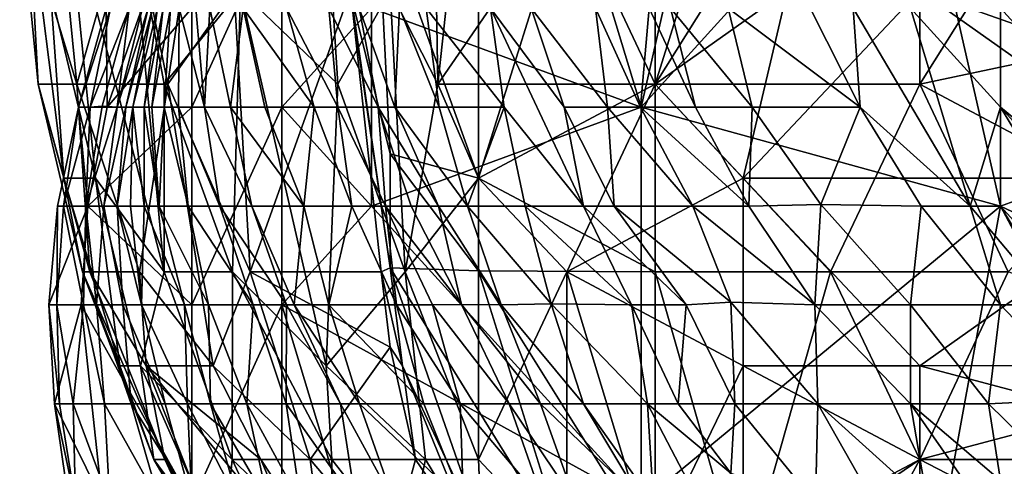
# Model space of a CAD drawing. Extents: x -0.375 to 0.375, y -0.309 to 0.309.
# Tile 4 of 226: x -0.278 to -0.255, y -0.287 to -0.276. Entities that reach past the tile are written whole.
import ezdxf

# ---------------------------------------------------------------- set-up
doc = ezdxf.new("R2010")
doc.units = 0

msp = doc.modelspace()

# ---------------------------------------------------------------- linework, layer by layer
for points in [[(-0.268315, -0.277731, 0.450405), (-0.269449, -0.275494, 0.451818), (-0.268464, -0.268781, 0.450405)], [(-0.268464, -0.268781, 0.450405), (-0.267345, -0.268781, 0.449274), (-0.268315, -0.277731, 0.450405)], [(-0.268315, -0.277731, 0.450405), (-0.267345, -0.268781, 0.449274), (-0.26524, -0.273256, 0.447786)], [(-0.263467, -0.278274, 0.000464), (-0.265609, -0.271198, 0.000754), (-0.261325, -0.26884, 0.000695)], [(-0.263467, -0.278274, 0.000464), (-0.261325, -0.26884, 0.000695), (-0.257042, -0.271198, 0.000497)], [(-0.256821, -0.275494, 0.445656), (-0.252612, -0.268781, 0.444966), (-0.250508, -0.277731, 0.445436)], [(-0.276918, -0.277731, 0.512346), (-0.277577, -0.271019, 0.514282), (-0.278281, -0.273256, 0.504604)], [(-0.276918, -0.277731, 0.512346), (-0.275645, -0.273256, 0.522025), (-0.277577, -0.271019, 0.514282)], [(-0.261031, -0.271019, 0.544817), (-0.26524, -0.273256, 0.541048), (-0.263135, -0.277731, 0.54121)], [(-0.263135, -0.277731, 0.447029), (-0.26524, -0.273256, 0.447786), (-0.263135, -0.271019, 0.44673)], [(-0.261031, -0.271019, 0.544817), (-0.263135, -0.277731, 0.54121), (-0.256821, -0.273256, 0.546355)], [(-0.263135, -0.271019, 0.44673), (-0.258926, -0.271019, 0.445701), (-0.263135, -0.277731, 0.447029)], [(-0.263135, -0.277731, 0.447029), (-0.258926, -0.271019, 0.445701), (-0.261031, -0.279969, 0.446715)], [(-0.261031, -0.279969, 0.446715), (-0.258926, -0.271019, 0.445701), (-0.256821, -0.275494, 0.445656)], [(-0.252612, -0.271019, 0.548764), (-0.256821, -0.277731, 0.544607), (-0.246298, -0.275494, 0.548689)], [(-0.252612, -0.271019, 0.548764), (-0.256821, -0.273256, 0.546355), (-0.256821, -0.277731, 0.544607)], [(-0.276196, -0.278274, 0.005942), (-0.27622, -0.275916, 0.009818), (-0.27372, -0.271198, 0.005942)], [(-0.27372, -0.271198, 0.005942), (-0.274175, -0.275916, 0.003374), (-0.276196, -0.278274, 0.005942)], [(-0.269892, -0.275916, 0.000754), (-0.265609, -0.271198, 0.000754), (-0.263467, -0.278274, 0.000464)], [(-0.254901, -0.280633, 0.000354), (-0.263467, -0.278274, 0.000464), (-0.257042, -0.271198, 0.000497)], [(-0.254901, -0.280633, 0.000354), (-0.257042, -0.271198, 0.000497), (-0.242052, -0.275916, 0.000373)], [(-0.278078, -0.273256, 0.491054), (-0.277837, -0.277731, 0.498797), (-0.278281, -0.273256, 0.504604)], [(-0.276918, -0.277731, 0.512346), (-0.278281, -0.273256, 0.504604), (-0.277837, -0.277731, 0.498797)], [(-0.277837, -0.277731, 0.498797), (-0.278078, -0.273256, 0.491054), (-0.277227, -0.279969, 0.491054)], [(-0.278078, -0.273256, 0.491054), (-0.277547, -0.275494, 0.485247), (-0.277227, -0.279969, 0.491054)], [(-0.276476, -0.279969, 0.481375), (-0.277547, -0.275494, 0.485247), (-0.277147, -0.273256, 0.47944)], [(-0.275662, -0.273256, 0.469761), (-0.274839, -0.282206, 0.471697), (-0.277147, -0.273256, 0.47944)], [(-0.274839, -0.282206, 0.471697), (-0.276476, -0.279969, 0.481375), (-0.277147, -0.273256, 0.47944)], [(-0.276918, -0.277731, 0.512346), (-0.274752, -0.277731, 0.522025), (-0.275645, -0.273256, 0.522025)], [(-0.275662, -0.273256, 0.469761), (-0.274837, -0.277731, 0.467826), (-0.274839, -0.282206, 0.471697)], [(-0.273016, -0.275494, 0.460083), (-0.274837, -0.277731, 0.467826), (-0.275662, -0.273256, 0.469761)], [(-0.274752, -0.277731, 0.522025), (-0.273166, -0.275494, 0.527832), (-0.275645, -0.273256, 0.522025)], [(-0.270976, -0.273256, 0.454276), (-0.270696, -0.277731, 0.454276), (-0.273016, -0.275494, 0.460083)], [(-0.269449, -0.275494, 0.451818), (-0.270696, -0.277731, 0.454276), (-0.270976, -0.273256, 0.454276)], [(-0.269449, -0.279392, 0.535574), (-0.269761, -0.273256, 0.53751), (-0.270411, -0.275494, 0.535574)], [(-0.269761, -0.273256, 0.53751), (-0.267345, -0.279969, 0.536535), (-0.267345, -0.273256, 0.538896)], [(-0.269449, -0.279392, 0.535574), (-0.267345, -0.279969, 0.536535), (-0.269761, -0.273256, 0.53751)], [(-0.263135, -0.277731, 0.447029), (-0.268315, -0.277731, 0.450405), (-0.26524, -0.273256, 0.447786)], [(-0.263135, -0.277731, 0.54121), (-0.26524, -0.273256, 0.541048), (-0.267345, -0.279969, 0.536535)], [(-0.26524, -0.273256, 0.541048), (-0.267345, -0.273256, 0.538896), (-0.267345, -0.279969, 0.536535)], [(-0.263135, -0.277731, 0.54121), (-0.256821, -0.277731, 0.544607), (-0.256821, -0.273256, 0.546355)], [(-0.274175, -0.278274, 0.002398), (-0.274175, -0.275916, 0.003374), (-0.272033, -0.273557, 0.001875)], [(-0.272033, -0.273557, 0.001875), (-0.272033, -0.278274, 0.000995), (-0.274175, -0.278274, 0.002398)], [(-0.272033, -0.278274, 0.000995), (-0.272033, -0.273557, 0.001875), (-0.269892, -0.275916, 0.000754)], [(-0.277547, -0.275494, 0.485247), (-0.276476, -0.279969, 0.481375), (-0.277227, -0.279969, 0.491054)], [(-0.273211, -0.282206, 0.463954), (-0.274837, -0.277731, 0.467826), (-0.273016, -0.275494, 0.460083)], [(-0.272786, -0.282206, 0.52396), (-0.273166, -0.275494, 0.527832), (-0.274752, -0.277731, 0.522025)], [(-0.270978, -0.284444, 0.458147), (-0.273211, -0.282206, 0.463954), (-0.273016, -0.275494, 0.460083)], [(-0.272786, -0.282206, 0.52396), (-0.270397, -0.275494, 0.533639), (-0.273166, -0.275494, 0.527832)], [(-0.270696, -0.277731, 0.454276), (-0.270978, -0.284444, 0.458147), (-0.273016, -0.275494, 0.460083)], [(-0.26966, -0.282206, 0.531703), (-0.270397, -0.275494, 0.533639), (-0.272786, -0.282206, 0.52396)], [(-0.269091, -0.282206, 0.45234), (-0.270696, -0.277731, 0.454276), (-0.269449, -0.275494, 0.451818)], [(-0.269449, -0.282111, 0.533639), (-0.270411, -0.275494, 0.535574), (-0.270397, -0.275494, 0.533639)], [(-0.269449, -0.279392, 0.535574), (-0.270411, -0.275494, 0.535574), (-0.269449, -0.282111, 0.533639)], [(-0.26966, -0.282206, 0.531703), (-0.269449, -0.282111, 0.533639), (-0.270397, -0.275494, 0.533639)], [(-0.269091, -0.282206, 0.45234), (-0.269449, -0.275494, 0.451818), (-0.268315, -0.277731, 0.450405)], [(-0.261031, -0.279969, 0.446715), (-0.256821, -0.275494, 0.445656), (-0.250508, -0.279969, 0.445751)], [(-0.256821, -0.277731, 0.544607), (-0.252612, -0.279969, 0.544894), (-0.246298, -0.275494, 0.548689)], [(-0.250508, -0.279969, 0.445751), (-0.256821, -0.275494, 0.445656), (-0.250508, -0.277731, 0.445436)], [(-0.276879, -0.278274, 0.009818), (-0.276598, -0.278274, 0.0292), (-0.276114, -0.275916, 0.013695)], [(-0.27622, -0.275916, 0.009818), (-0.276879, -0.278274, 0.009818), (-0.276114, -0.275916, 0.013695)], [(-0.276196, -0.278274, 0.005942), (-0.276879, -0.278274, 0.009818), (-0.27622, -0.275916, 0.009818)], [(-0.27567, -0.275916, 0.040829), (-0.276598, -0.278274, 0.0292), (-0.276316, -0.278249, 0.044706)], [(-0.276114, -0.275916, 0.013695), (-0.276598, -0.278274, 0.0292), (-0.27567, -0.275916, 0.040829)], [(-0.276316, -0.278249, 0.044706), (-0.275959, -0.278274, 0.064088), (-0.27567, -0.275916, 0.040829)], [(-0.274175, -0.275916, 0.003374), (-0.274175, -0.278274, 0.002398), (-0.276196, -0.278274, 0.005942)], [(-0.275959, -0.278274, 0.064088), (-0.275747, -0.278274, 0.079593), (-0.27522, -0.275916, 0.07184)], [(-0.275353, -0.275916, 0.060211), (-0.275959, -0.278274, 0.064088), (-0.27522, -0.275916, 0.07184)], [(-0.27567, -0.275916, 0.040829), (-0.275959, -0.278274, 0.064088), (-0.275353, -0.275916, 0.060211)], [(-0.275747, -0.278274, 0.079593), (-0.275586, -0.278274, 0.091222), (-0.275118, -0.275916, 0.087346)], [(-0.27522, -0.275916, 0.07184), (-0.275747, -0.278274, 0.079593), (-0.275118, -0.275916, 0.087346)], [(-0.275586, -0.278274, 0.091222), (-0.275317, -0.278274, 0.110604), (-0.274995, -0.275916, 0.102851)], [(-0.275118, -0.275916, 0.087346), (-0.275586, -0.278274, 0.091222), (-0.274995, -0.275916, 0.102851)], [(-0.275317, -0.278274, 0.110604), (-0.275133, -0.278274, 0.122233), (-0.274858, -0.275916, 0.122233)], [(-0.274995, -0.275916, 0.102851), (-0.275317, -0.278274, 0.110604), (-0.274858, -0.275916, 0.122233)], [(-0.275133, -0.278274, 0.122233), (-0.274839, -0.278274, 0.137739), (-0.274688, -0.275916, 0.137739)], [(-0.274858, -0.275916, 0.122233), (-0.275133, -0.278274, 0.122233), (-0.274688, -0.275916, 0.137739)], [(-0.274839, -0.278274, 0.137739), (-0.274492, -0.278274, 0.153244), (-0.274475, -0.275916, 0.153244)], [(-0.274688, -0.275916, 0.137739), (-0.274839, -0.278274, 0.137739), (-0.274475, -0.275916, 0.153244)], [(-0.274492, -0.278274, 0.153244), (-0.273878, -0.278274, 0.172626), (-0.274475, -0.275916, 0.153244)], [(-0.274475, -0.275916, 0.153244), (-0.273878, -0.278274, 0.172626), (-0.274083, -0.275916, 0.172626)], [(-0.274083, -0.275916, 0.172626), (-0.273878, -0.278274, 0.172626), (-0.27375, -0.275916, 0.184255)], [(-0.273878, -0.278274, 0.172626), (-0.273253, -0.278274, 0.188132), (-0.27375, -0.275916, 0.184255)], [(-0.27375, -0.275916, 0.184255), (-0.273253, -0.278274, 0.188132), (-0.272952, -0.275916, 0.207513)], [(-0.273253, -0.278274, 0.188132), (-0.27244, -0.278274, 0.207513), (-0.272952, -0.275916, 0.207513)], [(-0.271923, -0.275916, 0.234648), (-0.272952, -0.275916, 0.207513), (-0.271262, -0.278274, 0.234648)], [(-0.27244, -0.278274, 0.207513), (-0.271262, -0.278274, 0.234648), (-0.272952, -0.275916, 0.207513)], [(-0.269892, -0.280633, 0.000638), (-0.272033, -0.278274, 0.000995), (-0.269892, -0.275916, 0.000754)], [(-0.271923, -0.275916, 0.234648), (-0.270696, -0.278274, 0.246277), (-0.270913, -0.275916, 0.257906)], [(-0.271262, -0.278274, 0.234648), (-0.270696, -0.278274, 0.246277), (-0.271923, -0.275916, 0.234648)], [(-0.270185, -0.275916, 0.273412), (-0.270913, -0.275916, 0.257906), (-0.269735, -0.278274, 0.265659)], [(-0.270696, -0.278274, 0.246277), (-0.269735, -0.278274, 0.265659), (-0.270913, -0.275916, 0.257906)], [(-0.270185, -0.275916, 0.273412), (-0.269338, -0.278274, 0.273412), (-0.269228, -0.275916, 0.292794)], [(-0.269735, -0.278274, 0.265659), (-0.269338, -0.278274, 0.273412), (-0.270185, -0.275916, 0.273412)], [(-0.269892, -0.280633, 0.000638), (-0.269892, -0.275916, 0.000754), (-0.263467, -0.278274, 0.000464)], [(-0.269338, -0.278274, 0.273412), (-0.268282, -0.278274, 0.292794), (-0.269228, -0.275916, 0.292794)], [(-0.269228, -0.275916, 0.292794), (-0.268282, -0.278274, 0.292794), (-0.268587, -0.275916, 0.304423)], [(-0.267057, -0.275916, 0.331558), (-0.268587, -0.275916, 0.304423), (-0.266732, -0.278274, 0.319928)], [(-0.268282, -0.278274, 0.292794), (-0.266732, -0.278274, 0.319928), (-0.268587, -0.275916, 0.304423)], [(-0.267057, -0.275916, 0.331558), (-0.265305, -0.278274, 0.343187), (-0.266089, -0.275916, 0.347063)], [(-0.264838, -0.280633, 0.331558), (-0.265305, -0.278274, 0.343187), (-0.267057, -0.275916, 0.331558)], [(-0.264838, -0.280633, 0.331558), (-0.267057, -0.275916, 0.331558), (-0.266732, -0.278274, 0.319928)], [(-0.266089, -0.275916, 0.347063), (-0.264272, -0.278274, 0.358692), (-0.264553, -0.275916, 0.370321)], [(-0.265305, -0.278274, 0.343187), (-0.264272, -0.278274, 0.358692), (-0.266089, -0.275916, 0.347063)], [(-0.264553, -0.275916, 0.370321), (-0.263481, -0.278274, 0.370321), (-0.263276, -0.275916, 0.389703)], [(-0.264272, -0.278274, 0.358692), (-0.263481, -0.278274, 0.370321), (-0.264553, -0.275916, 0.370321)], [(-0.263481, -0.278274, 0.370321), (-0.262168, -0.278274, 0.389703), (-0.263276, -0.275916, 0.389703)], [(-0.263276, -0.275916, 0.389703), (-0.262168, -0.278274, 0.389703), (-0.262765, -0.275916, 0.397456)], [(-0.261393, -0.275916, 0.416838), (-0.262765, -0.275916, 0.397456), (-0.260823, -0.278274, 0.409085)], [(-0.262168, -0.278274, 0.389703), (-0.260823, -0.278274, 0.409085), (-0.262765, -0.275916, 0.397456)], [(-0.259437, -0.275916, 0.443972), (-0.261393, -0.275916, 0.416838), (-0.258241, -0.278274, 0.443972)], [(-0.260823, -0.278274, 0.409085), (-0.258241, -0.278274, 0.443972), (-0.261393, -0.275916, 0.416838)], [(-0.258241, -0.278274, 0.443972), (-0.258411, -0.275916, 0.447849), (-0.259437, -0.275916, 0.443972)], [(-0.257042, -0.275916, 0.449393), (-0.258411, -0.275916, 0.447849), (-0.255624, -0.280633, 0.447849)], [(-0.258411, -0.275916, 0.447849), (-0.258241, -0.278274, 0.443972), (-0.255624, -0.280633, 0.447849)], [(-0.254901, -0.278274, 0.449713), (-0.254901, -0.275916, 0.449852), (-0.257042, -0.275916, 0.449393)], [(-0.255624, -0.280633, 0.447849), (-0.254901, -0.278274, 0.449713), (-0.257042, -0.275916, 0.449393)], [(-0.246335, -0.28535, 0.449925), (-0.246335, -0.275916, 0.449859), (-0.254901, -0.275916, 0.449852)], [(-0.254901, -0.278274, 0.449713), (-0.246335, -0.28535, 0.449925), (-0.254901, -0.275916, 0.449852)], [(-0.23991, -0.287708, 0.000421), (-0.254901, -0.280633, 0.000354), (-0.242052, -0.275916, 0.000373)], [(-0.277837, -0.277731, 0.498797), (-0.276608, -0.282206, 0.504604), (-0.276918, -0.277731, 0.512346)], [(-0.277227, -0.279969, 0.491054), (-0.276787, -0.282206, 0.498797), (-0.277837, -0.277731, 0.498797)], [(-0.276787, -0.282206, 0.498797), (-0.276608, -0.282206, 0.504604), (-0.277837, -0.277731, 0.498797)], [(-0.275428, -0.282206, 0.514282), (-0.274752, -0.277731, 0.522025), (-0.276918, -0.277731, 0.512346)], [(-0.276608, -0.282206, 0.504604), (-0.275428, -0.282206, 0.514282), (-0.276918, -0.277731, 0.512346)], [(-0.275428, -0.282206, 0.514282), (-0.273668, -0.284444, 0.518153), (-0.274752, -0.277731, 0.522025)], [(-0.273211, -0.282206, 0.463954), (-0.274839, -0.282206, 0.471697), (-0.274837, -0.277731, 0.467826)], [(-0.273668, -0.284444, 0.518153), (-0.272786, -0.282206, 0.52396), (-0.274752, -0.277731, 0.522025)], [(-0.269091, -0.282206, 0.45234), (-0.270978, -0.284444, 0.458147), (-0.270696, -0.277731, 0.454276)], [(-0.267345, -0.279969, 0.449731), (-0.269091, -0.282206, 0.45234), (-0.268315, -0.277731, 0.450405)], [(-0.267345, -0.279969, 0.449731), (-0.268315, -0.277731, 0.450405), (-0.263135, -0.277731, 0.447029)], [(-0.267345, -0.279969, 0.536535), (-0.263135, -0.282206, 0.538999), (-0.263135, -0.277731, 0.54121)], [(-0.26524, -0.282206, 0.448539), (-0.267345, -0.279969, 0.449731), (-0.263135, -0.277731, 0.447029)], [(-0.261031, -0.279969, 0.446715), (-0.26524, -0.282206, 0.448539), (-0.263135, -0.277731, 0.447029)], [(-0.263135, -0.277731, 0.54121), (-0.258955, -0.282206, 0.541381), (-0.256821, -0.277731, 0.544607)], [(-0.263135, -0.277731, 0.54121), (-0.263135, -0.282206, 0.538999), (-0.258955, -0.282206, 0.541381)], [(-0.256821, -0.277731, 0.544607), (-0.258955, -0.282206, 0.541381), (-0.254717, -0.282206, 0.543018)], [(-0.256821, -0.277731, 0.544607), (-0.254717, -0.282206, 0.543018), (-0.252612, -0.279969, 0.544894)], [(-0.277383, -0.280633, 0.009818), (-0.277233, -0.280633, 0.021447), (-0.276879, -0.278274, 0.009818)], [(-0.276879, -0.278274, 0.009818), (-0.276655, -0.280633, 0.005942), (-0.277383, -0.280633, 0.009818)], [(-0.277233, -0.280633, 0.021447), (-0.276704, -0.280633, 0.044706), (-0.276598, -0.278274, 0.0292)], [(-0.276879, -0.278274, 0.009818), (-0.277233, -0.280633, 0.021447), (-0.276598, -0.278274, 0.0292)], [(-0.276196, -0.278274, 0.005942), (-0.276655, -0.280633, 0.005942), (-0.276879, -0.278274, 0.009818)], [(-0.275959, -0.278274, 0.064088), (-0.276316, -0.278249, 0.044706), (-0.276704, -0.280633, 0.044706)], [(-0.276598, -0.278274, 0.0292), (-0.276704, -0.280633, 0.044706), (-0.276316, -0.278249, 0.044706)], [(-0.276276, -0.280633, 0.064088), (-0.275959, -0.278274, 0.064088), (-0.276704, -0.280633, 0.044706)], [(-0.276655, -0.280633, 0.005942), (-0.276196, -0.278274, 0.005942), (-0.274175, -0.278274, 0.002398)], [(-0.274175, -0.282991, 0.001754), (-0.276655, -0.280633, 0.005942), (-0.274175, -0.278274, 0.002398)], [(-0.275959, -0.278274, 0.064088), (-0.276276, -0.280633, 0.064088), (-0.275747, -0.278274, 0.079593)], [(-0.276276, -0.280633, 0.064088), (-0.27596, -0.280633, 0.079593), (-0.275747, -0.278274, 0.079593)], [(-0.27596, -0.280633, 0.079593), (-0.275643, -0.280633, 0.095098), (-0.275586, -0.278274, 0.091222)], [(-0.275747, -0.278274, 0.079593), (-0.27596, -0.280633, 0.079593), (-0.275586, -0.278274, 0.091222)], [(-0.275643, -0.280633, 0.095098), (-0.275314, -0.280633, 0.110604), (-0.275586, -0.278274, 0.091222)], [(-0.275586, -0.278274, 0.091222), (-0.275314, -0.280633, 0.110604), (-0.275317, -0.278274, 0.110604)], [(-0.275317, -0.278274, 0.110604), (-0.274954, -0.280633, 0.12611), (-0.275133, -0.278274, 0.122233)], [(-0.275314, -0.280633, 0.110604), (-0.274954, -0.280633, 0.12611), (-0.275317, -0.278274, 0.110604)], [(-0.275133, -0.278274, 0.122233), (-0.274954, -0.280633, 0.12611), (-0.274839, -0.278274, 0.137739)], [(-0.274954, -0.280633, 0.12611), (-0.274268, -0.280633, 0.149368), (-0.274839, -0.278274, 0.137739)], [(-0.274839, -0.278274, 0.137739), (-0.274268, -0.280633, 0.149368), (-0.274492, -0.278274, 0.153244)], [(-0.273513, -0.280633, 0.16875), (-0.273878, -0.278274, 0.172626), (-0.274492, -0.278274, 0.153244)], [(-0.273513, -0.280633, 0.16875), (-0.274492, -0.278274, 0.153244), (-0.274268, -0.280633, 0.149368)], [(-0.274175, -0.282991, 0.001754), (-0.272033, -0.278274, 0.000995), (-0.272033, -0.282991, 0.000891)], [(-0.274175, -0.278274, 0.002398), (-0.272033, -0.278274, 0.000995), (-0.274175, -0.282991, 0.001754)], [(-0.273878, -0.278274, 0.172626), (-0.27275, -0.280633, 0.184255), (-0.273253, -0.278274, 0.188132)], [(-0.273513, -0.280633, 0.16875), (-0.27275, -0.280633, 0.184255), (-0.273878, -0.278274, 0.172626)], [(-0.273253, -0.278274, 0.188132), (-0.271507, -0.280633, 0.21139), (-0.27244, -0.278274, 0.207513)], [(-0.27275, -0.280633, 0.184255), (-0.271507, -0.280633, 0.21139), (-0.273253, -0.278274, 0.188132)], [(-0.271507, -0.280633, 0.21139), (-0.271262, -0.278274, 0.234648), (-0.27244, -0.278274, 0.207513)], [(-0.272033, -0.282991, 0.000891), (-0.272033, -0.278274, 0.000995), (-0.269892, -0.280633, 0.000638)], [(-0.271507, -0.280633, 0.21139), (-0.270366, -0.280633, 0.234648), (-0.271262, -0.278274, 0.234648)], [(-0.270366, -0.280633, 0.234648), (-0.270696, -0.278274, 0.246277), (-0.271262, -0.278274, 0.234648)], [(-0.269735, -0.278274, 0.265659), (-0.270696, -0.278274, 0.246277), (-0.269563, -0.280633, 0.250154)], [(-0.270366, -0.280633, 0.234648), (-0.269563, -0.280633, 0.250154), (-0.270696, -0.278274, 0.246277)], [(-0.263467, -0.287708, 0.000559), (-0.269892, -0.280633, 0.000638), (-0.263467, -0.278274, 0.000464)], [(-0.269735, -0.278274, 0.265659), (-0.268294, -0.280633, 0.273412), (-0.269338, -0.278274, 0.273412)], [(-0.268947, -0.280633, 0.261783), (-0.268294, -0.280633, 0.273412), (-0.269735, -0.278274, 0.265659)], [(-0.269563, -0.280633, 0.250154), (-0.268947, -0.280633, 0.261783), (-0.269735, -0.278274, 0.265659)], [(-0.269338, -0.278274, 0.273412), (-0.267602, -0.280633, 0.285041), (-0.268282, -0.278274, 0.292794)], [(-0.268294, -0.280633, 0.273412), (-0.267602, -0.280633, 0.285041), (-0.269338, -0.278274, 0.273412)], [(-0.268282, -0.278274, 0.292794), (-0.267602, -0.280633, 0.285041), (-0.266732, -0.278274, 0.319928)], [(-0.267602, -0.280633, 0.285041), (-0.266231, -0.280633, 0.308299), (-0.266732, -0.278274, 0.319928)], [(-0.266231, -0.280633, 0.308299), (-0.264838, -0.280633, 0.331558), (-0.266732, -0.278274, 0.319928)], [(-0.265305, -0.278274, 0.343187), (-0.264106, -0.280633, 0.343187), (-0.264272, -0.278274, 0.358692)], [(-0.264838, -0.280633, 0.331558), (-0.264106, -0.280633, 0.343187), (-0.265305, -0.278274, 0.343187)], [(-0.264106, -0.280633, 0.343187), (-0.262233, -0.280633, 0.370321), (-0.264272, -0.278274, 0.358692)], [(-0.262233, -0.280633, 0.370321), (-0.263481, -0.278274, 0.370321), (-0.264272, -0.278274, 0.358692)], [(-0.260895, -0.280633, 0.389703), (-0.262168, -0.278274, 0.389703), (-0.263481, -0.278274, 0.370321)], [(-0.262233, -0.280633, 0.370321), (-0.260895, -0.280633, 0.389703), (-0.263481, -0.278274, 0.370321)], [(-0.263467, -0.287708, 0.000559), (-0.263467, -0.278274, 0.000464), (-0.254901, -0.280633, 0.000354)], [(-0.260823, -0.278274, 0.409085), (-0.262168, -0.278274, 0.389703), (-0.260895, -0.280633, 0.389703)], [(-0.260895, -0.280633, 0.389703), (-0.259184, -0.280598, 0.412961), (-0.260823, -0.278274, 0.409085)], [(-0.260823, -0.278274, 0.409085), (-0.259184, -0.280598, 0.412961), (-0.258241, -0.278274, 0.443972)], [(-0.259184, -0.280598, 0.412961), (-0.256794, -0.280633, 0.443972), (-0.258241, -0.278274, 0.443972)], [(-0.255624, -0.280633, 0.447849), (-0.258241, -0.278274, 0.443972), (-0.256794, -0.280633, 0.443972)], [(-0.255624, -0.280633, 0.447849), (-0.254901, -0.280633, 0.448764), (-0.254901, -0.278274, 0.449713)], [(-0.248476, -0.28535, 0.449765), (-0.246335, -0.28535, 0.449925), (-0.254901, -0.278274, 0.449713)], [(-0.250618, -0.28535, 0.448659), (-0.248476, -0.28535, 0.449765), (-0.254901, -0.278274, 0.449713)], [(-0.254901, -0.280633, 0.448764), (-0.250618, -0.28535, 0.448659), (-0.254901, -0.278274, 0.449713)], [(-0.269449, -0.279392, 0.535574), (-0.267345, -0.282179, 0.535574), (-0.267345, -0.279969, 0.536535)], [(-0.269449, -0.282111, 0.533639), (-0.267345, -0.282179, 0.535574), (-0.269449, -0.279392, 0.535574)], [(-0.275891, -0.284444, 0.489118), (-0.276787, -0.282206, 0.498797), (-0.277227, -0.279969, 0.491054)], [(-0.276476, -0.279969, 0.481375), (-0.275891, -0.284444, 0.489118), (-0.277227, -0.279969, 0.491054)], [(-0.276476, -0.279969, 0.481375), (-0.275402, -0.284444, 0.481375), (-0.275891, -0.284444, 0.489118)], [(-0.274839, -0.282206, 0.471697), (-0.275402, -0.284444, 0.481375), (-0.276476, -0.279969, 0.481375)], [(-0.267345, -0.279969, 0.449731), (-0.267345, -0.286681, 0.452239), (-0.269091, -0.282206, 0.45234)], [(-0.267345, -0.282179, 0.535574), (-0.263135, -0.282206, 0.538999), (-0.267345, -0.279969, 0.536535)], [(-0.267345, -0.286681, 0.452239), (-0.267345, -0.279969, 0.449731), (-0.26524, -0.282206, 0.448539)], [(-0.261031, -0.284444, 0.447639), (-0.26524, -0.282206, 0.448539), (-0.261031, -0.279969, 0.446715)], [(-0.250508, -0.279969, 0.445751), (-0.256821, -0.284444, 0.446943), (-0.261031, -0.279969, 0.446715)], [(-0.256821, -0.284444, 0.446943), (-0.261031, -0.284444, 0.447639), (-0.261031, -0.279969, 0.446715)], [(-0.246298, -0.284439, 0.446533), (-0.256821, -0.284444, 0.446943), (-0.250508, -0.279969, 0.445751)], [(-0.277585, -0.282991, 0.009818), (-0.277399, -0.282991, 0.021447), (-0.277383, -0.280633, 0.009818)], [(-0.276655, -0.280633, 0.005942), (-0.277585, -0.282991, 0.009818), (-0.277383, -0.280633, 0.009818)], [(-0.276818, -0.282991, 0.005942), (-0.277585, -0.282991, 0.009818), (-0.276655, -0.280633, 0.005942)], [(-0.277399, -0.282991, 0.021447), (-0.276757, -0.282991, 0.044706), (-0.277233, -0.280633, 0.021447)], [(-0.277383, -0.280633, 0.009818), (-0.277399, -0.282991, 0.021447), (-0.277233, -0.280633, 0.021447)], [(-0.277233, -0.280633, 0.021447), (-0.276757, -0.282991, 0.044706), (-0.276704, -0.280633, 0.044706)], [(-0.276818, -0.282991, 0.005942), (-0.276655, -0.280633, 0.005942), (-0.274175, -0.282991, 0.001754)], [(-0.276757, -0.282991, 0.044706), (-0.276449, -0.282991, 0.056335), (-0.276704, -0.280633, 0.044706)], [(-0.276276, -0.280633, 0.064088), (-0.276704, -0.280633, 0.044706), (-0.276449, -0.282991, 0.056335)], [(-0.276449, -0.282991, 0.056335), (-0.275824, -0.282991, 0.079593), (-0.276276, -0.280633, 0.064088)], [(-0.276276, -0.280633, 0.064088), (-0.275824, -0.282991, 0.079593), (-0.27596, -0.280633, 0.079593)], [(-0.27596, -0.280633, 0.079593), (-0.275377, -0.282991, 0.095098), (-0.275643, -0.280633, 0.095098)], [(-0.275824, -0.282991, 0.079593), (-0.275377, -0.282991, 0.095098), (-0.27596, -0.280633, 0.079593)], [(-0.275643, -0.280633, 0.095098), (-0.275377, -0.282991, 0.095098), (-0.275314, -0.280633, 0.110604)], [(-0.275377, -0.282991, 0.095098), (-0.274349, -0.282991, 0.129986), (-0.275314, -0.280633, 0.110604)], [(-0.275314, -0.280633, 0.110604), (-0.274349, -0.282991, 0.129986), (-0.274954, -0.280633, 0.12611)], [(-0.274268, -0.280633, 0.149368), (-0.274954, -0.280633, 0.12611), (-0.273778, -0.282991, 0.145491)], [(-0.274349, -0.282991, 0.129986), (-0.273778, -0.282991, 0.145491), (-0.274954, -0.280633, 0.12611)], [(-0.274268, -0.280633, 0.149368), (-0.272715, -0.282991, 0.16875), (-0.273513, -0.280633, 0.16875)], [(-0.273778, -0.282991, 0.145491), (-0.272715, -0.282991, 0.16875), (-0.274268, -0.280633, 0.149368)], [(-0.271918, -0.282991, 0.184255), (-0.27275, -0.280633, 0.184255), (-0.273513, -0.280633, 0.16875)], [(-0.272715, -0.282991, 0.16875), (-0.271918, -0.282991, 0.184255), (-0.273513, -0.280633, 0.16875)], [(-0.271507, -0.280633, 0.21139), (-0.27275, -0.280633, 0.184255), (-0.27174, -0.282991, 0.188132)], [(-0.27174, -0.282991, 0.188132), (-0.27275, -0.280633, 0.184255), (-0.271918, -0.282991, 0.184255)], [(-0.272033, -0.282991, 0.000891), (-0.269892, -0.280633, 0.000638), (-0.263467, -0.287708, 0.000559)], [(-0.27174, -0.282991, 0.188132), (-0.270912, -0.282991, 0.203637), (-0.271507, -0.280633, 0.21139)], [(-0.271507, -0.280633, 0.21139), (-0.270912, -0.282991, 0.203637), (-0.270366, -0.280633, 0.234648)], [(-0.270912, -0.282991, 0.203637), (-0.2693, -0.282991, 0.234648), (-0.270366, -0.280633, 0.234648)], [(-0.2693, -0.282991, 0.234648), (-0.269563, -0.280633, 0.250154), (-0.270366, -0.280633, 0.234648)], [(-0.269563, -0.280633, 0.250154), (-0.26775, -0.28298, 0.261783), (-0.268947, -0.280633, 0.261783)], [(-0.268436, -0.282991, 0.250154), (-0.26775, -0.28298, 0.261783), (-0.269563, -0.280633, 0.250154)], [(-0.2693, -0.282991, 0.234648), (-0.268436, -0.282991, 0.250154), (-0.269563, -0.280633, 0.250154)], [(-0.268294, -0.280633, 0.273412), (-0.268947, -0.280633, 0.261783), (-0.26775, -0.28298, 0.261783)], [(-0.268294, -0.280633, 0.273412), (-0.266799, -0.282991, 0.277288), (-0.267602, -0.280633, 0.285041)], [(-0.26775, -0.28298, 0.261783), (-0.266799, -0.282991, 0.277288), (-0.268294, -0.280633, 0.273412)], [(-0.266231, -0.280633, 0.308299), (-0.267602, -0.280633, 0.285041), (-0.265609, -0.282965, 0.29667)], [(-0.266799, -0.282991, 0.277288), (-0.265609, -0.282965, 0.29667), (-0.267602, -0.280633, 0.285041)], [(-0.266231, -0.280633, 0.308299), (-0.263697, -0.282991, 0.327681), (-0.264838, -0.280633, 0.331558)], [(-0.265609, -0.282965, 0.29667), (-0.263697, -0.282991, 0.327681), (-0.266231, -0.280633, 0.308299)], [(-0.264106, -0.280633, 0.343187), (-0.264838, -0.280633, 0.331558), (-0.262396, -0.282991, 0.347063)], [(-0.262396, -0.282991, 0.347063), (-0.264838, -0.280633, 0.331558), (-0.263697, -0.282991, 0.327681)], [(-0.262233, -0.280633, 0.370321), (-0.264106, -0.280633, 0.343187), (-0.261325, -0.28293, 0.362569)], [(-0.262396, -0.282991, 0.347063), (-0.261325, -0.28293, 0.362569), (-0.264106, -0.280633, 0.343187)], [(-0.257042, -0.292426, 0.000484), (-0.263467, -0.287708, 0.000559), (-0.254901, -0.280633, 0.000354)], [(-0.261325, -0.28293, 0.362569), (-0.259324, -0.282991, 0.389703), (-0.262233, -0.280633, 0.370321)], [(-0.262233, -0.280633, 0.370321), (-0.259324, -0.282991, 0.389703), (-0.260895, -0.280633, 0.389703)], [(-0.259184, -0.280598, 0.412961), (-0.260895, -0.280633, 0.389703), (-0.259324, -0.282991, 0.389703)], [(-0.257042, -0.282991, 0.419162), (-0.259184, -0.280598, 0.412961), (-0.259324, -0.282991, 0.389703)], [(-0.256794, -0.280633, 0.443972), (-0.259184, -0.280598, 0.412961), (-0.257042, -0.282991, 0.419162)], [(-0.257042, -0.282991, 0.419162), (-0.254901, -0.282988, 0.443972), (-0.256794, -0.280633, 0.443972)], [(-0.257042, -0.292426, 0.000484), (-0.254901, -0.280633, 0.000354), (-0.246335, -0.294784, 0.000394)], [(-0.255624, -0.280633, 0.447849), (-0.256794, -0.280633, 0.443972), (-0.254901, -0.282988, 0.443972)], [(-0.255624, -0.280633, 0.447849), (-0.253644, -0.282991, 0.447849), (-0.254901, -0.280633, 0.448764)], [(-0.253644, -0.282991, 0.447849), (-0.255624, -0.280633, 0.447849), (-0.254901, -0.282988, 0.443972)], [(-0.253644, -0.282991, 0.447849), (-0.250618, -0.28535, 0.448659), (-0.254901, -0.280633, 0.448764)], [(-0.246335, -0.294784, 0.000394), (-0.254901, -0.280633, 0.000354), (-0.23991, -0.287708, 0.000421)], [(-0.269155, -0.284444, 0.531703), (-0.269449, -0.282111, 0.533639), (-0.26966, -0.282206, 0.531703)], [(-0.26524, -0.288918, 0.533564), (-0.267345, -0.282179, 0.535574), (-0.269449, -0.282111, 0.533639)], [(-0.267071, -0.288918, 0.531703), (-0.26524, -0.288918, 0.533564), (-0.269449, -0.282111, 0.533639)], [(-0.267071, -0.288918, 0.531703), (-0.269449, -0.282111, 0.533639), (-0.269155, -0.284444, 0.531703)], [(-0.276608, -0.282206, 0.504604), (-0.276787, -0.282206, 0.498797), (-0.27482, -0.286681, 0.504604)], [(-0.27482, -0.286681, 0.504604), (-0.276787, -0.282206, 0.498797), (-0.275083, -0.286681, 0.491054)], [(-0.276787, -0.282206, 0.498797), (-0.275891, -0.284444, 0.489118), (-0.275083, -0.286681, 0.491054)], [(-0.276608, -0.282206, 0.504604), (-0.275265, -0.284444, 0.510411), (-0.275428, -0.282206, 0.514282)], [(-0.27482, -0.286681, 0.504604), (-0.275265, -0.284444, 0.510411), (-0.276608, -0.282206, 0.504604)], [(-0.275428, -0.282206, 0.514282), (-0.275265, -0.284444, 0.510411), (-0.273668, -0.284444, 0.518153)], [(-0.274839, -0.282206, 0.471697), (-0.273216, -0.286681, 0.469761), (-0.275402, -0.284444, 0.481375)], [(-0.274839, -0.282206, 0.471697), (-0.273211, -0.282206, 0.463954), (-0.273216, -0.286681, 0.469761)], [(-0.271357, -0.286681, 0.522025), (-0.272786, -0.282206, 0.52396), (-0.273668, -0.284444, 0.518153)], [(-0.27084, -0.286681, 0.460083), (-0.273216, -0.286681, 0.469761), (-0.273211, -0.282206, 0.463954)], [(-0.270978, -0.284444, 0.458147), (-0.27084, -0.286681, 0.460083), (-0.273211, -0.282206, 0.463954)], [(-0.272786, -0.282206, 0.52396), (-0.269449, -0.283996, 0.529767), (-0.26966, -0.282206, 0.531703)], [(-0.272786, -0.282206, 0.52396), (-0.271357, -0.286681, 0.522025), (-0.269449, -0.283996, 0.529767)], [(-0.270978, -0.284444, 0.458147), (-0.269091, -0.282206, 0.45234), (-0.26861, -0.286681, 0.454276)], [(-0.269155, -0.284444, 0.531703), (-0.26966, -0.282206, 0.531703), (-0.269449, -0.283996, 0.529767)], [(-0.267345, -0.286681, 0.452239), (-0.26861, -0.286681, 0.454276), (-0.269091, -0.282206, 0.45234)], [(-0.263135, -0.288918, 0.53494), (-0.263135, -0.282206, 0.538999), (-0.267345, -0.282179, 0.535574)], [(-0.26524, -0.288918, 0.533564), (-0.263135, -0.288918, 0.53494), (-0.267345, -0.282179, 0.535574)], [(-0.267345, -0.286681, 0.452239), (-0.26524, -0.282206, 0.448539), (-0.26524, -0.288918, 0.451843)], [(-0.261031, -0.284444, 0.447639), (-0.263205, -0.288918, 0.450405), (-0.26524, -0.282206, 0.448539)], [(-0.263205, -0.288918, 0.450405), (-0.26524, -0.288918, 0.451843), (-0.26524, -0.282206, 0.448539)], [(-0.263135, -0.282206, 0.538999), (-0.261031, -0.289545, 0.535574), (-0.258955, -0.282206, 0.541381)], [(-0.263135, -0.282206, 0.538999), (-0.263135, -0.288918, 0.53494), (-0.261031, -0.289545, 0.535574)], [(-0.256821, -0.286681, 0.539112), (-0.258955, -0.282206, 0.541381), (-0.261031, -0.289545, 0.535574)], [(-0.254717, -0.282206, 0.543018), (-0.258955, -0.282206, 0.541381), (-0.256821, -0.286681, 0.539112)], [(-0.254717, -0.282206, 0.543018), (-0.256821, -0.286681, 0.539112), (-0.248403, -0.284444, 0.542949)], [(-0.277585, -0.282991, 0.009818), (-0.277332, -0.28535, 0.017571), (-0.277399, -0.282991, 0.021447)], [(-0.277451, -0.28535, 0.009818), (-0.277332, -0.28535, 0.017571), (-0.277585, -0.282991, 0.009818)], [(-0.276818, -0.282991, 0.005942), (-0.277451, -0.28535, 0.009818), (-0.277585, -0.282991, 0.009818)], [(-0.276316, -0.28765, 0.005942), (-0.277451, -0.28535, 0.009818), (-0.276818, -0.282991, 0.005942)], [(-0.277399, -0.282991, 0.021447), (-0.277005, -0.28535, 0.0292), (-0.276757, -0.282991, 0.044706)], [(-0.277332, -0.28535, 0.017571), (-0.277005, -0.28535, 0.0292), (-0.277399, -0.282991, 0.021447)], [(-0.277005, -0.28535, 0.0292), (-0.276258, -0.28535, 0.052458), (-0.276757, -0.282991, 0.044706)], [(-0.276316, -0.28765, 0.005942), (-0.276818, -0.282991, 0.005942), (-0.274175, -0.287708, 0.002508)], [(-0.274175, -0.287708, 0.002508), (-0.276818, -0.282991, 0.005942), (-0.274175, -0.282991, 0.001754)], [(-0.276258, -0.28535, 0.052458), (-0.276449, -0.282991, 0.056335), (-0.276757, -0.282991, 0.044706)], [(-0.276449, -0.282991, 0.056335), (-0.275625, -0.28535, 0.07184), (-0.275824, -0.282991, 0.079593)], [(-0.276258, -0.28535, 0.052458), (-0.275625, -0.28535, 0.07184), (-0.276449, -0.282991, 0.056335)], [(-0.275824, -0.282991, 0.079593), (-0.27481, -0.28535, 0.095098), (-0.275377, -0.282991, 0.095098)], [(-0.275625, -0.28535, 0.07184), (-0.27481, -0.28535, 0.095098), (-0.275824, -0.282991, 0.079593)], [(-0.274349, -0.282991, 0.129986), (-0.275377, -0.282991, 0.095098), (-0.274281, -0.28535, 0.110604)], [(-0.27481, -0.28535, 0.095098), (-0.274281, -0.28535, 0.110604), (-0.275377, -0.282991, 0.095098)], [(-0.274349, -0.282991, 0.129986), (-0.273734, -0.28535, 0.12611), (-0.273778, -0.282991, 0.145491)], [(-0.274281, -0.28535, 0.110604), (-0.273734, -0.28535, 0.12611), (-0.274349, -0.282991, 0.129986)], [(-0.274175, -0.287708, 0.002508), (-0.274175, -0.282991, 0.001754), (-0.272033, -0.282991, 0.000891)], [(-0.272033, -0.287708, 0.001302), (-0.274175, -0.287708, 0.002508), (-0.272033, -0.282991, 0.000891)], [(-0.273778, -0.282991, 0.145491), (-0.272868, -0.28535, 0.145491), (-0.272715, -0.282991, 0.16875)], [(-0.273734, -0.28535, 0.12611), (-0.272868, -0.28535, 0.145491), (-0.273778, -0.282991, 0.145491)], [(-0.272868, -0.28535, 0.145491), (-0.271932, -0.28535, 0.164873), (-0.272715, -0.282991, 0.16875)], [(-0.272715, -0.282991, 0.16875), (-0.271932, -0.28535, 0.164873), (-0.271918, -0.282991, 0.184255)], [(-0.269892, -0.290067, 0.001065), (-0.272033, -0.287708, 0.001302), (-0.272033, -0.282991, 0.000891)], [(-0.269892, -0.290067, 0.001065), (-0.272033, -0.282991, 0.000891), (-0.263467, -0.287708, 0.000559)], [(-0.271932, -0.28535, 0.164873), (-0.27063, -0.28535, 0.188132), (-0.271918, -0.282991, 0.184255)], [(-0.271918, -0.282991, 0.184255), (-0.27063, -0.28535, 0.188132), (-0.27174, -0.282991, 0.188132)], [(-0.27174, -0.282991, 0.188132), (-0.270184, -0.28535, 0.195884), (-0.270912, -0.282991, 0.203637)], [(-0.27063, -0.28535, 0.188132), (-0.270184, -0.28535, 0.195884), (-0.27174, -0.282991, 0.188132)], [(-0.270912, -0.282991, 0.203637), (-0.26865, -0.28535, 0.223019), (-0.2693, -0.282991, 0.234648)], [(-0.270184, -0.28535, 0.195884), (-0.26865, -0.28535, 0.223019), (-0.270912, -0.282991, 0.203637)], [(-0.268436, -0.282991, 0.250154), (-0.2693, -0.282991, 0.234648), (-0.267783, -0.28535, 0.238524)], [(-0.26865, -0.28535, 0.223019), (-0.267783, -0.28535, 0.238524), (-0.2693, -0.282991, 0.234648)], [(-0.268436, -0.282991, 0.250154), (-0.266614, -0.28535, 0.257906), (-0.26775, -0.28298, 0.261783)], [(-0.267783, -0.28535, 0.238524), (-0.266614, -0.28535, 0.257906), (-0.268436, -0.282991, 0.250154)], [(-0.265863, -0.28535, 0.269536), (-0.266799, -0.282991, 0.277288), (-0.26775, -0.28298, 0.261783)], [(-0.266614, -0.28535, 0.257906), (-0.265863, -0.28535, 0.269536), (-0.26775, -0.28298, 0.261783)], [(-0.264838, -0.28535, 0.285041), (-0.265609, -0.282965, 0.29667), (-0.266799, -0.282991, 0.277288)], [(-0.264838, -0.28535, 0.285041), (-0.266799, -0.282991, 0.277288), (-0.265863, -0.28535, 0.269536)], [(-0.265609, -0.282965, 0.29667), (-0.263314, -0.28535, 0.308299), (-0.263697, -0.282991, 0.327681)], [(-0.264838, -0.28535, 0.285041), (-0.263314, -0.28535, 0.308299), (-0.265609, -0.282965, 0.29667)], [(-0.263697, -0.282991, 0.327681), (-0.262581, -0.28535, 0.319928), (-0.262396, -0.282991, 0.347063)], [(-0.263314, -0.28535, 0.308299), (-0.262581, -0.28535, 0.319928), (-0.263697, -0.282991, 0.327681)], [(-0.262581, -0.28535, 0.319928), (-0.261235, -0.28535, 0.33931), (-0.262396, -0.282991, 0.347063)], [(-0.262396, -0.282991, 0.347063), (-0.261235, -0.28535, 0.33931), (-0.261325, -0.28293, 0.362569)], [(-0.259324, -0.282991, 0.389703), (-0.261325, -0.28293, 0.362569), (-0.259258, -0.28535, 0.366445)], [(-0.261235, -0.28535, 0.33931), (-0.259258, -0.28535, 0.366445), (-0.261325, -0.28293, 0.362569)], [(-0.257042, -0.282991, 0.419162), (-0.259324, -0.282991, 0.389703), (-0.257042, -0.28535, 0.395703)], [(-0.259258, -0.28535, 0.366445), (-0.257042, -0.28535, 0.395703), (-0.259324, -0.282991, 0.389703)], [(-0.254901, -0.282988, 0.443972), (-0.257042, -0.282991, 0.419162), (-0.255186, -0.28535, 0.416838)], [(-0.257042, -0.28535, 0.395703), (-0.255186, -0.28535, 0.416838), (-0.257042, -0.282991, 0.419162)], [(-0.255186, -0.28535, 0.416838), (-0.252759, -0.285232, 0.443972), (-0.254901, -0.282988, 0.443972)], [(-0.253644, -0.282991, 0.447849), (-0.254901, -0.282988, 0.443972), (-0.252759, -0.285232, 0.443972)], [(-0.271357, -0.286681, 0.522025), (-0.268843, -0.286681, 0.527832), (-0.269449, -0.283996, 0.529767)], [(-0.268843, -0.286681, 0.527832), (-0.269155, -0.284444, 0.531703), (-0.269449, -0.283996, 0.529767)], [(-0.275891, -0.284444, 0.489118), (-0.275402, -0.284444, 0.481375), (-0.275083, -0.286681, 0.491054)], [(-0.275083, -0.286681, 0.491054), (-0.275402, -0.284444, 0.481375), (-0.273427, -0.288918, 0.481375)], [(-0.273427, -0.288918, 0.481375), (-0.275402, -0.284444, 0.481375), (-0.273216, -0.286681, 0.469761)], [(-0.271582, -0.288918, 0.516218), (-0.272534, -0.286681, 0.518153), (-0.275265, -0.284444, 0.510411)], [(-0.275265, -0.284444, 0.510411), (-0.272534, -0.286681, 0.518153), (-0.273668, -0.284444, 0.518153)], [(-0.271582, -0.288918, 0.516218), (-0.275265, -0.284444, 0.510411), (-0.273501, -0.288918, 0.504604)], [(-0.275265, -0.284444, 0.510411), (-0.27482, -0.286681, 0.504604), (-0.273501, -0.288918, 0.504604)], [(-0.272534, -0.286681, 0.518153), (-0.271357, -0.286681, 0.522025), (-0.273668, -0.284444, 0.518153)], [(-0.26861, -0.286681, 0.454276), (-0.27084, -0.286681, 0.460083), (-0.270978, -0.284444, 0.458147)], [(-0.267345, -0.288888, 0.527832), (-0.269155, -0.284444, 0.531703), (-0.268843, -0.286681, 0.527832)], [(-0.267071, -0.288918, 0.531703), (-0.269155, -0.284444, 0.531703), (-0.267345, -0.288888, 0.527832)], [(-0.261031, -0.288918, 0.4496), (-0.263205, -0.288918, 0.450405), (-0.261031, -0.284444, 0.447639)], [(-0.256821, -0.286681, 0.447702), (-0.261031, -0.284444, 0.447639), (-0.256821, -0.284444, 0.446943)], [(-0.256821, -0.286681, 0.447702), (-0.261031, -0.288918, 0.4496), (-0.261031, -0.284444, 0.447639)], [(-0.248403, -0.286681, 0.44729), (-0.256821, -0.284444, 0.446943), (-0.246298, -0.284439, 0.446533)], [(-0.256821, -0.286681, 0.447702), (-0.256821, -0.284444, 0.446943), (-0.248403, -0.286681, 0.44729)], [(-0.256821, -0.286681, 0.539112), (-0.252612, -0.286681, 0.540297), (-0.248403, -0.284444, 0.542949)], [(-0.277451, -0.28535, 0.009818), (-0.27695, -0.287708, 0.017571), (-0.277332, -0.28535, 0.017571)], [(-0.277113, -0.287708, 0.009818), (-0.27695, -0.287708, 0.017571), (-0.277451, -0.28535, 0.009818)], [(-0.276316, -0.28765, 0.005942), (-0.277113, -0.287708, 0.009818), (-0.277451, -0.28535, 0.009818)], [(-0.277332, -0.28535, 0.017571), (-0.27695, -0.287708, 0.017571), (-0.277005, -0.28535, 0.0292)], [(-0.276258, -0.28535, 0.052458), (-0.277005, -0.28535, 0.0292), (-0.276134, -0.287708, 0.040829)], [(-0.27695, -0.287708, 0.017571), (-0.276134, -0.287708, 0.040829), (-0.277005, -0.28535, 0.0292)], [(-0.276258, -0.28535, 0.052458), (-0.274938, -0.287708, 0.07184), (-0.275625, -0.28535, 0.07184)], [(-0.276134, -0.287708, 0.040829), (-0.274938, -0.287708, 0.07184), (-0.276258, -0.28535, 0.052458)], [(-0.274175, -0.287667, 0.091222), (-0.27481, -0.28535, 0.095098), (-0.275625, -0.28535, 0.07184)], [(-0.274938, -0.287708, 0.07184), (-0.274175, -0.287667, 0.091222), (-0.275625, -0.28535, 0.07184)], [(-0.274281, -0.28535, 0.110604), (-0.27481, -0.28535, 0.095098), (-0.274175, -0.287667, 0.091222)], [(-0.274281, -0.28535, 0.110604), (-0.273065, -0.287708, 0.118357), (-0.273734, -0.28535, 0.12611)], [(-0.274175, -0.287667, 0.091222), (-0.273065, -0.287708, 0.118357), (-0.274281, -0.28535, 0.110604)], [(-0.272359, -0.287708, 0.133862), (-0.272868, -0.28535, 0.145491), (-0.273734, -0.28535, 0.12611)], [(-0.273065, -0.287708, 0.118357), (-0.272359, -0.287708, 0.133862), (-0.273734, -0.28535, 0.12611)], [(-0.272868, -0.28535, 0.145491), (-0.271578, -0.287708, 0.149368), (-0.271932, -0.28535, 0.164873)], [(-0.272359, -0.287708, 0.133862), (-0.271578, -0.287708, 0.149368), (-0.272868, -0.28535, 0.145491)], [(-0.270266, -0.287708, 0.172626), (-0.27063, -0.28535, 0.188132), (-0.271932, -0.28535, 0.164873)], [(-0.271578, -0.287708, 0.149368), (-0.270266, -0.287708, 0.172626), (-0.271932, -0.28535, 0.164873)], [(-0.270184, -0.28535, 0.195884), (-0.27063, -0.28535, 0.188132), (-0.269347, -0.287708, 0.188132)], [(-0.270266, -0.287708, 0.172626), (-0.269347, -0.287708, 0.188132), (-0.27063, -0.28535, 0.188132)], [(-0.269347, -0.287708, 0.188132), (-0.267699, -0.287708, 0.215266), (-0.270184, -0.28535, 0.195884)], [(-0.270184, -0.28535, 0.195884), (-0.267699, -0.287708, 0.215266), (-0.26865, -0.28535, 0.223019)], [(-0.267783, -0.28535, 0.238524), (-0.26865, -0.28535, 0.223019), (-0.267699, -0.287708, 0.215266)], [(-0.267699, -0.287708, 0.215266), (-0.265782, -0.287708, 0.246277), (-0.267783, -0.28535, 0.238524)], [(-0.267783, -0.28535, 0.238524), (-0.265782, -0.287708, 0.246277), (-0.266614, -0.28535, 0.257906)], [(-0.265863, -0.28535, 0.269536), (-0.266614, -0.28535, 0.257906), (-0.26502, -0.287708, 0.257906)], [(-0.26502, -0.287708, 0.257906), (-0.266614, -0.28535, 0.257906), (-0.265782, -0.287708, 0.246277)], [(-0.265863, -0.28535, 0.269536), (-0.263467, -0.287644, 0.281165), (-0.264838, -0.28535, 0.285041)], [(-0.263467, -0.287644, 0.281165), (-0.265863, -0.28535, 0.269536), (-0.26502, -0.287708, 0.257906)], [(-0.263314, -0.28535, 0.308299), (-0.264838, -0.28535, 0.285041), (-0.263171, -0.287708, 0.285041)], [(-0.263171, -0.287708, 0.285041), (-0.264838, -0.28535, 0.285041), (-0.263467, -0.287644, 0.281165)], [(-0.262581, -0.28535, 0.319928), (-0.263314, -0.28535, 0.308299), (-0.261325, -0.287, 0.319928)], [(-0.262086, -0.287708, 0.300547), (-0.261325, -0.287, 0.319928), (-0.263314, -0.28535, 0.308299)], [(-0.262086, -0.287708, 0.300547), (-0.263314, -0.28535, 0.308299), (-0.263171, -0.287708, 0.285041)], [(-0.261235, -0.28535, 0.33931), (-0.262581, -0.28535, 0.319928), (-0.261325, -0.287, 0.319928)], [(-0.261325, -0.287, 0.319928), (-0.259307, -0.287708, 0.33931), (-0.261235, -0.28535, 0.33931)], [(-0.259258, -0.28535, 0.366445), (-0.261235, -0.28535, 0.33931), (-0.259307, -0.287708, 0.33931)], [(-0.259307, -0.287708, 0.33931), (-0.257042, -0.289244, 0.350939), (-0.259258, -0.28535, 0.366445)], [(-0.257042, -0.28535, 0.395703), (-0.259258, -0.28535, 0.366445), (-0.25664, -0.287708, 0.374198)], [(-0.25664, -0.287708, 0.374198), (-0.259258, -0.28535, 0.366445), (-0.257042, -0.289244, 0.350939)], [(-0.25664, -0.287708, 0.374198), (-0.255397, -0.287708, 0.389703), (-0.257042, -0.28535, 0.395703)], [(-0.255186, -0.28535, 0.416838), (-0.257042, -0.28535, 0.395703), (-0.254901, -0.287176, 0.401332)], [(-0.255397, -0.287708, 0.389703), (-0.254901, -0.287176, 0.401332), (-0.257042, -0.28535, 0.395703)], [(-0.252759, -0.285232, 0.443972), (-0.255186, -0.28535, 0.416838), (-0.252775, -0.287708, 0.416838)], [(-0.252775, -0.287708, 0.416838), (-0.255186, -0.28535, 0.416838), (-0.254901, -0.287176, 0.401332)], [(-0.275083, -0.286681, 0.491054), (-0.273782, -0.288918, 0.498797), (-0.27482, -0.286681, 0.504604)], [(-0.273782, -0.288918, 0.498797), (-0.275083, -0.286681, 0.491054), (-0.272043, -0.291156, 0.487183)], [(-0.275083, -0.286681, 0.491054), (-0.273427, -0.288918, 0.481375), (-0.272043, -0.291156, 0.487183)], [(-0.273501, -0.288918, 0.504604), (-0.27482, -0.286681, 0.504604), (-0.273782, -0.288918, 0.498797)], [(-0.271554, -0.290245, 0.471697), (-0.273427, -0.288918, 0.481375), (-0.273216, -0.286681, 0.469761)], [(-0.270856, -0.288918, 0.463954), (-0.271554, -0.290245, 0.471697), (-0.273216, -0.286681, 0.469761)], [(-0.270856, -0.288918, 0.463954), (-0.273216, -0.286681, 0.469761), (-0.27084, -0.286681, 0.460083)], [(-0.271582, -0.288918, 0.516218), (-0.271053, -0.288918, 0.518153), (-0.272534, -0.286681, 0.518153)], [(-0.272534, -0.286681, 0.518153), (-0.271053, -0.288918, 0.518153), (-0.271357, -0.286681, 0.522025)], [(-0.268843, -0.286681, 0.527832), (-0.271357, -0.286681, 0.522025), (-0.269449, -0.288918, 0.522707)], [(-0.271053, -0.288918, 0.518153), (-0.269449, -0.288918, 0.522707), (-0.271357, -0.286681, 0.522025)], [(-0.269091, -0.288918, 0.458147), (-0.270856, -0.288918, 0.463954), (-0.27084, -0.286681, 0.460083)], [(-0.26861, -0.286681, 0.454276), (-0.269091, -0.288918, 0.458147), (-0.27084, -0.286681, 0.460083)], [(-0.269449, -0.288918, 0.522707), (-0.267345, -0.288888, 0.527832), (-0.268843, -0.286681, 0.527832)], [(-0.26861, -0.286681, 0.454276), (-0.267248, -0.288918, 0.454276), (-0.269091, -0.288918, 0.458147)], [(-0.267248, -0.288918, 0.454276), (-0.26861, -0.286681, 0.454276), (-0.267345, -0.286681, 0.452239)], [(-0.26524, -0.288918, 0.451843), (-0.267248, -0.288918, 0.454276), (-0.267345, -0.286681, 0.452239)], [(-0.261031, -0.289545, 0.535574), (-0.256821, -0.289256, 0.53751), (-0.256821, -0.286681, 0.539112)], [(-0.261031, -0.288918, 0.4496), (-0.256821, -0.286681, 0.447702), (-0.258926, -0.290563, 0.450405)], [(-0.256821, -0.286681, 0.447702), (-0.252612, -0.288865, 0.448469), (-0.258926, -0.290563, 0.450405)], [(-0.256821, -0.286681, 0.539112), (-0.256821, -0.289256, 0.53751), (-0.252612, -0.286681, 0.540297)], [(-0.252612, -0.288865, 0.448469), (-0.256821, -0.286681, 0.447702), (-0.248403, -0.286681, 0.44729)], [(-0.254717, -0.289979, 0.53751), (-0.252612, -0.286681, 0.540297), (-0.256821, -0.289256, 0.53751)]]:
    msp.add_3dface(points)

doc.saveas('drawing.dxf')
